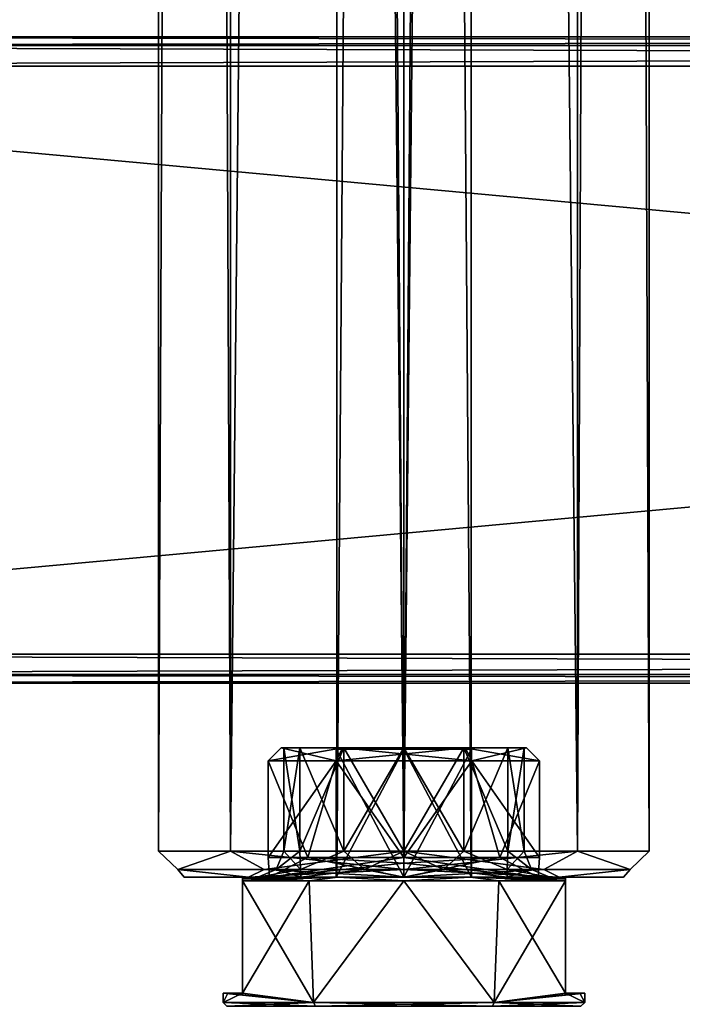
# Model space of a CAD drawing. Extents: x -65 to 446, y -88 to 1318.
# Tile 207 of 229: x 20 to 72, y -10 to 66. Entities that reach past the tile are written whole.
import ezdxf

# ---------------------------------------------------------------- set-up
doc = ezdxf.new("R2010")
doc.units = 0
doc.header["$LTSCALE"] = 65.185185
for name, color, linetype in [('1502', 7, 'CONTINUOUS'), ('1503', 7, 'CONTINUOUS'), ('1513', 7, 'CONTINUOUS'), ('1514', 7, 'CONTINUOUS'), ('1515', 7, 'CONTINUOUS'), ('1520', 7, 'CONTINUOUS'), ('1521', 7, 'CONTINUOUS'), ('1522', 7, 'CONTINUOUS'), ('1523', 7, 'CONTINUOUS'), ('1524', 7, 'CONTINUOUS'), ('1525', 7, 'CONTINUOUS'), ('1526', 7, 'CONTINUOUS'), ('1541', 7, 'CONTINUOUS'), ('1542', 7, 'CONTINUOUS'), ('1544', 7, 'CONTINUOUS'), ('1545', 7, 'CONTINUOUS'), ('1568', 7, 'CONTINUOUS'), ('1569', 7, 'CONTINUOUS'), ('1570', 7, 'CONTINUOUS'), ('1571', 7, 'CONTINUOUS'), ('1572', 7, 'CONTINUOUS'), ('1573', 7, 'CONTINUOUS'), ('1574', 7, 'CONTINUOUS'), ('1575', 7, 'CONTINUOUS'), ('163', 7, 'CONTINUOUS'), ('164', 7, 'CONTINUOUS'), ('165', 7, 'CONTINUOUS'), ('166', 7, 'CONTINUOUS'), ('167', 7, 'CONTINUOUS'), ('168', 7, 'CONTINUOUS'), ('169', 7, 'CONTINUOUS'), ('170', 7, 'CONTINUOUS'), ('245', 7, 'CONTINUOUS'), ('247', 7, 'CONTINUOUS'), ('248', 7, 'CONTINUOUS'), ('251', 7, 'CONTINUOUS'), ('252', 7, 'CONTINUOUS'), ('253', 7, 'CONTINUOUS'), ('254', 7, 'CONTINUOUS'), ('255', 7, 'CONTINUOUS'), ('256', 7, 'CONTINUOUS'), ('257', 7, 'CONTINUOUS')]:
    doc.layers.add(name, color=color, linetype=linetype)

msp = doc.modelspace()

# ---------------------------------------------------------------- linework, layer by layer
at = {"layer": '1502', "linetype": 'CONTINUOUS'}
for points in [[(39.5, 9), (44.75, 9, -9.093), (39.5, 1.5), (39.5, 9)], [(39.5, 1.5), (44.75, 9, -9.093), (42.575, 1.5, -7.425), (39.5, 1.5)], [(42.575, 1.5, -7.425), (44.75, 9, -9.093), (50, 1.5, -10.5), (42.575, 1.5, -7.425)], [(44.75, 9, -9.093), (55.25, 9, -9.093), (50, 1.5, -10.5), (44.75, 9, -9.093)], [(50, 1.5, -10.5), (55.25, 9, -9.093), (57.425, 1.5, -7.425), (50, 1.5, -10.5)], [(55.25, 9, -9.093), (60.5, 9), (57.425, 1.5, -7.425), (55.25, 9, -9.093)], [(60.5, 9), (60.5, 1.5), (57.425, 1.5, -7.425), (60.5, 9)]]:
    msp.add_3dface(points, dxfattribs=at)
at = {"layer": '1503', "linetype": 'CONTINUOUS'}
for points in [[(45.25, 10, -8.227), (40.5, 10), (44.674, 10, -3.075), (45.25, 10, -8.227)], [(40.5, 10), (45.25, 10, 8.227), (44.674, 10, 3.075), (40.5, 10)], [(44.674, 10, -3.075), (40.5, 10), (44.674, 10, 3.075), (44.674, 10, -3.075)], [(50, 10, -6.15), (45.25, 10, -8.227), (44.674, 10, -3.075), (50, 10, -6.15)], [(44.674, 10, 3.075), (45.25, 10, 8.227), (50, 10, 6.15), (44.674, 10, 3.075)], [(54.75, 10, -8.227), (45.25, 10, -8.227), (50, 10, -6.15), (54.75, 10, -8.227)], [(45.25, 10, 8.227), (54.75, 10, 8.227), (50, 10, 6.15), (45.25, 10, 8.227)], [(54.75, 10, -8.227), (50, 10, -6.15), (55.326, 10, -3.075), (54.75, 10, -8.227)], [(50, 10, 6.15), (54.75, 10, 8.227), (55.326, 10, 3.075), (50, 10, 6.15)], [(59.5, 10), (54.75, 10, -8.227), (55.326, 10, -3.075), (59.5, 10)], [(54.75, 10, 8.227), (59.5, 10), (55.326, 10, 3.075), (54.75, 10, 8.227)], [(55.326, 10, 3.075), (59.5, 10), (55.326, 10, -3.075), (55.326, 10, 3.075)]]:
    msp.add_3dface(points, dxfattribs=at)
at = {"layer": '1513', "linetype": 'CONTINUOUS'}
for points in [[(43, -9.7, -12.124), (37.5, -9, -6.305), (42.661, -0.3, -11.922), (43, -9.7, -12.124)], [(42.661, -0.3, -11.922), (37.5, -9, -6.305), (37.5, -0.3, -6.305), (42.661, -0.3, -11.922)], [(50, -0.3, -14), (43, -9.7, -12.124), (42.661, -0.3, -11.922), (50, -0.3, -14)], [(57, -9.7, -12.124), (43, -9.7, -12.124), (50, -0.3, -14), (57, -9.7, -12.124)], [(57.339, -0.3, -11.922), (57, -9.7, -12.124), (50, -0.3, -14), (57.339, -0.3, -11.922)], [(62.5, -9, -6.305), (57, -9.7, -12.124), (62.5, -0.3, -6.305), (62.5, -9, -6.305)], [(62.5, -0.3, -6.305), (57, -9.7, -12.124), (57.339, -0.3, -11.922), (62.5, -0.3, -6.305)], [(36.38, -9, -3.241), (37.5, -9, -6.305), (36, -9.7), (36.38, -9, -3.241)], [(36, -9.7), (37.5, -9, -6.305), (43, -9.7, -12.124), (36, -9.7)], [(36, -9), (36.38, -9, -3.241), (36, -9.7), (36, -9)], [(64, -9.7), (57, -9.7, -12.124), (64, -9), (64, -9.7)], [(64, -9), (57, -9.7, -12.124), (63.62, -9, -3.241), (64, -9)], [(63.62, -9, -3.241), (57, -9.7, -12.124), (62.5, -9, -6.305), (63.62, -9, -3.241)]]:
    msp.add_3dface(points, dxfattribs=at)
at = {"layer": '1514', "linetype": 'CONTINUOUS'}
for points in [[(39.608, 0, -6), (50, 0, -12), (37.5, 0, -5.607), (39.608, 0, -6)], [(37.5, 0, -5.607), (50, 0, -12), (44.88, 0, -12.707), (37.5, 0, -5.607)], [(39.608, 0, 6), (39.608, 0, -6), (37.5, 0, 5.607), (39.608, 0, 6)], [(37.5, 0, 5.607), (39.608, 0, -6), (37.5, 0, -5.607), (37.5, 0, 5.607)], [(44.88, 0, 12.707), (39.608, 0, 6), (37.5, 0, 5.607), (44.88, 0, 12.707)], [(50, 0, 12), (39.608, 0, 6), (44.88, 0, 12.707), (50, 0, 12)], [(55.12, 0, 12.707), (50, 0, 12), (44.88, 0, 12.707), (55.12, 0, 12.707)], [(44.88, 0, -12.707), (50, 0, -12), (55.12, 0, -12.707), (44.88, 0, -12.707)], [(60.392, 0, 6), (50, 0, 12), (62.5, 0, 5.607), (60.392, 0, 6)], [(62.5, 0, 5.607), (50, 0, 12), (55.12, 0, 12.707), (62.5, 0, 5.607)], [(50, 0, -12), (60.392, 0, -6), (55.12, 0, -12.707), (50, 0, -12)], [(55.12, 0, -12.707), (60.392, 0, -6), (62.5, 0, -5.607), (55.12, 0, -12.707)], [(60.392, 0, -6), (60.392, 0, 6), (62.5, 0, -5.607), (60.392, 0, -6)], [(60.392, 0, 6), (62.5, 0, 5.607), (62.5, 0, -5.607), (60.392, 0, 6)]]:
    msp.add_3dface(points, dxfattribs=at)
at = {"layer": '1515', "linetype": 'CONTINUOUS'}
for points in [[(39.5, 9), (39.5, 1.5), (42.575, 1.5, 7.425), (39.5, 9)], [(39.5, 9), (42.575, 1.5, 7.425), (44.75, 9, 9.093), (39.5, 9)], [(42.575, 1.5, 7.425), (50, 1.5, 10.5), (44.75, 9, 9.093), (42.575, 1.5, 7.425)], [(44.75, 9, 9.093), (50, 1.5, 10.5), (55.25, 9, 9.093), (44.75, 9, 9.093)], [(50, 1.5, 10.5), (57.425, 1.5, 7.425), (55.25, 9, 9.093), (50, 1.5, 10.5)], [(60.5, 1.5), (60.5, 9), (55.25, 9, 9.093), (60.5, 1.5)], [(57.425, 1.5, 7.425), (60.5, 1.5), (55.25, 9, 9.093), (57.425, 1.5, 7.425)]]:
    msp.add_3dface(points, dxfattribs=at)
at = {"layer": '1520', "linetype": 'CONTINUOUS'}
for points in [[(37.5, -9, 6.305), (43, -9.7, 12.124), (37.5, -0.3, 6.305), (37.5, -9, 6.305)], [(37.5, -0.3, 6.305), (43, -9.7, 12.124), (42.661, -0.3, 11.922), (37.5, -0.3, 6.305)], [(42.661, -0.3, 11.922), (43, -9.7, 12.124), (50, -0.3, 14), (42.661, -0.3, 11.922)], [(43, -9.7, 12.124), (57, -9.7, 12.124), (50, -0.3, 14), (43, -9.7, 12.124)], [(50, -0.3, 14), (57, -9.7, 12.124), (57.339, -0.3, 11.922), (50, -0.3, 14)], [(57, -9.7, 12.124), (62.5, -9, 6.305), (57.339, -0.3, 11.922), (57, -9.7, 12.124)], [(57.339, -0.3, 11.922), (62.5, -9, 6.305), (62.5, -0.3, 6.305), (57.339, -0.3, 11.922)], [(36, -9), (36, -9.7), (43, -9.7, 12.124), (36, -9)], [(36, -9), (43, -9.7, 12.124), (36.38, -9, 3.241), (36, -9)], [(36.38, -9, 3.241), (43, -9.7, 12.124), (37.5, -9, 6.305), (36.38, -9, 3.241)], [(64, -9.7), (62.5, -9, 6.305), (57, -9.7, 12.124), (64, -9.7)], [(62.5, -9, 6.305), (64, -9.7), (63.62, -9, 3.241), (62.5, -9, 6.305)], [(64, -9.7), (64, -9), (63.62, -9, 3.241), (64, -9.7)]]:
    msp.add_3dface(points, dxfattribs=at)
at = {"layer": '1521', "linetype": 'CONTINUOUS'}
for points in [[(44.75, 9, -9.093), (39.5, 9), (45.25, 10, -8.227), (44.75, 9, -9.093)], [(39.5, 9), (40.5, 10), (45.25, 10, -8.227), (39.5, 9)], [(55.25, 9, -9.093), (44.75, 9, -9.093), (54.75, 10, -8.227), (55.25, 9, -9.093)], [(44.75, 9, -9.093), (45.25, 10, -8.227), (54.75, 10, -8.227), (44.75, 9, -9.093)], [(55.25, 9, -9.093), (54.75, 10, -8.227), (59.5, 10), (55.25, 9, -9.093)], [(60.5, 9), (55.25, 9, -9.093), (59.5, 10), (60.5, 9)]]:
    msp.add_3dface(points, dxfattribs=at)
at = {"layer": '1522', "linetype": 'CONTINUOUS'}
for points in [[(40.5, 10), (39.5, 9), (44.75, 9, 9.093), (40.5, 10)], [(45.25, 10, 8.227), (40.5, 10), (44.75, 9, 9.093), (45.25, 10, 8.227)], [(45.25, 10, 8.227), (44.75, 9, 9.093), (55.25, 9, 9.093), (45.25, 10, 8.227)], [(54.75, 10, 8.227), (45.25, 10, 8.227), (55.25, 9, 9.093), (54.75, 10, 8.227)], [(60.5, 9), (59.5, 10), (54.75, 10, 8.227), (60.5, 9)], [(60.5, 9), (54.75, 10, 8.227), (55.25, 9, 9.093), (60.5, 9)]]:
    msp.add_3dface(points, dxfattribs=at)
at = {"layer": '1523', "linetype": 'CONTINUOUS'}
for points in [[(42.661, -0.3, -11.922), (37.5, -0.3, -6.305), (44.88, 0, -12.707), (42.661, -0.3, -11.922)], [(44.88, 0, -12.707), (37.5, -0.3, -6.305), (37.5, -0.145, -5.954), (44.88, 0, -12.707)], [(37.5, 0, -5.607), (44.88, 0, -12.707), (37.5, -0.145, -5.954), (37.5, 0, -5.607)], [(50, -0.3, -14), (42.661, -0.3, -11.922), (44.88, 0, -12.707), (50, -0.3, -14)], [(50, -0.3, -14), (44.88, 0, -12.707), (55.12, 0, -12.707), (50, -0.3, -14)], [(57.339, -0.3, -11.922), (50, -0.3, -14), (55.12, 0, -12.707), (57.339, -0.3, -11.922)], [(57.339, -0.3, -11.922), (55.12, 0, -12.707), (62.5, 0, -5.607), (57.339, -0.3, -11.922)], [(57.339, -0.3, -11.922), (62.5, 0, -5.607), (62.5, -0.145, -5.954), (57.339, -0.3, -11.922)], [(62.5, -0.3, -6.305), (57.339, -0.3, -11.922), (62.5, -0.145, -5.954), (62.5, -0.3, -6.305)]]:
    msp.add_3dface(points, dxfattribs=at)
at = {"layer": '1524', "linetype": 'CONTINUOUS'}
for points in [[(44.88, 0, 12.707), (37.5, 0, 5.607), (42.661, -0.3, 11.922), (44.88, 0, 12.707)], [(42.661, -0.3, 11.922), (37.5, 0, 5.607), (37.5, -0.145, 5.954), (42.661, -0.3, 11.922)], [(44.88, 0, 12.707), (42.661, -0.3, 11.922), (50, -0.3, 14), (44.88, 0, 12.707)], [(55.12, 0, 12.707), (44.88, 0, 12.707), (50, -0.3, 14), (55.12, 0, 12.707)], [(55.12, 0, 12.707), (50, -0.3, 14), (57.339, -0.3, 11.922), (55.12, 0, 12.707)], [(62.5, 0, 5.607), (55.12, 0, 12.707), (62.5, -0.145, 5.954), (62.5, 0, 5.607)], [(55.12, 0, 12.707), (57.339, -0.3, 11.922), (62.5, -0.3, 6.305), (55.12, 0, 12.707)], [(55.12, 0, 12.707), (62.5, -0.3, 6.305), (62.5, -0.145, 5.954), (55.12, 0, 12.707)], [(37.5, -0.3, 6.305), (42.661, -0.3, 11.922), (37.5, -0.145, 5.954), (37.5, -0.3, 6.305)]]:
    msp.add_3dface(points, dxfattribs=at)
at = {"layer": '1525', "linetype": 'CONTINUOUS'}
for points in [[(36, -9.7), (43, -9.7, -12.124), (36.3, -10), (36, -9.7)], [(36.3, -10), (43, -9.7, -12.124), (43.15, -10, -11.865), (36.3, -10)], [(43, -9.7, -12.124), (57, -9.7, -12.124), (43.15, -10, -11.865), (43, -9.7, -12.124)], [(57, -9.7, -12.124), (56.85, -10, -11.865), (43.15, -10, -11.865), (57, -9.7, -12.124)], [(57, -9.7, -12.124), (64, -9.7), (56.85, -10, -11.865), (57, -9.7, -12.124)], [(64, -9.7), (63.7, -10), (56.85, -10, -11.865), (64, -9.7)]]:
    msp.add_3dface(points, dxfattribs=at)
at = {"layer": '1526', "linetype": 'CONTINUOUS'}
for points in [[(43, -9.7, 12.124), (36, -9.7), (43.15, -10, 11.865), (43, -9.7, 12.124)], [(36, -9.7), (36.3, -10), (43.15, -10, 11.865), (36, -9.7)], [(57, -9.7, 12.124), (43, -9.7, 12.124), (56.85, -10, 11.865), (57, -9.7, 12.124)], [(43, -9.7, 12.124), (43.15, -10, 11.865), (56.85, -10, 11.865), (43, -9.7, 12.124)], [(57, -9.7, 12.124), (56.85, -10, 11.865), (63.7, -10), (57, -9.7, 12.124)], [(64, -9.7), (57, -9.7, 12.124), (63.7, -10), (64, -9.7)]]:
    msp.add_3dface(points, dxfattribs=at)
at = {"layer": '1541', "linetype": 'CONTINUOUS'}
for points in [[(50, 1.5, -10.5), (57.425, 1.5, -7.425), (50, 1.061, -11.561), (50, 1.5, -10.5)], [(57.425, 1.5, -7.425), (60.392, 0, -6), (50, 0, -12), (57.425, 1.5, -7.425)], [(57.425, 1.5, -7.425), (50, 0, -12), (50, 1.061, -11.561), (57.425, 1.5, -7.425)], [(50, 1.061, 11.561), (60.392, 0, 6), (50, 1.5, 10.5), (50, 1.061, 11.561)], [(50, 1.5, 10.5), (60.392, 0, 6), (57.425, 1.5, 7.425), (50, 1.5, 10.5)], [(50, 0, 12), (60.392, 0, 6), (50, 1.061, 11.561), (50, 0, 12)], [(57.425, 1.5, -7.425), (60.5, 1.5), (60.392, 0, -6), (57.425, 1.5, -7.425)], [(60.392, 0, 6), (60.5, 1.5), (57.425, 1.5, 7.425), (60.392, 0, 6)], [(60.5, 1.5), (60.392, 0, 6), (60.392, 0, -6), (60.5, 1.5)]]:
    msp.add_3dface(points, dxfattribs=at)
at = {"layer": '1542', "linetype": 'CONTINUOUS'}
for points in [[(39.5, 1.5), (42.575, 1.5, -7.425), (39.608, 0, -6), (39.5, 1.5)], [(39.5, 1.5), (39.608, 0, -6), (39.608, 0, 6), (39.5, 1.5)], [(39.5, 1.5), (39.608, 0, 6), (42.575, 1.5, 7.425), (39.5, 1.5)], [(42.575, 1.5, -7.425), (50, 1.5, -10.5), (39.608, 0, -6), (42.575, 1.5, -7.425)], [(39.608, 0, -6), (50, 1.5, -10.5), (50, 1.061, -11.561), (39.608, 0, -6)], [(39.608, 0, 6), (50, 0, 12), (42.575, 1.5, 7.425), (39.608, 0, 6)], [(50, 0, -12), (39.608, 0, -6), (50, 1.061, -11.561), (50, 0, -12)], [(50, 0, 12), (50, 1.061, 11.561), (42.575, 1.5, 7.425), (50, 0, 12)], [(50, 1.061, 11.561), (50, 1.5, 10.5), (42.575, 1.5, 7.425), (50, 1.061, 11.561)]]:
    msp.add_3dface(points, dxfattribs=at)
at = {"layer": '1544', "linetype": 'CONTINUOUS'}
for points in [[(50, 0, 6), (55.196, 0, 3), (50, 685, 6), (50, 0, 6)], [(50, 685, 6), (55.196, 0, 3), (55.196, 685, 3), (50, 685, 6)], [(55.196, 0, -3), (50, 0, -6), (55.196, 685, -3), (55.196, 0, -3)], [(50, 0, -6), (50, 685, -6), (55.196, 685, -3), (50, 0, -6)], [(55.196, 0, 3), (55.196, 0, -3), (55.196, 685, 3), (55.196, 0, 3)], [(55.196, 0, -3), (55.196, 685, -3), (55.196, 685, 3), (55.196, 0, -3)]]:
    msp.add_3dface(points, dxfattribs=at)
at = {"layer": '1545', "linetype": 'CONTINUOUS'}
for points in [[(44.804, 0, 3), (50, 0, 6), (44.804, 685, 3), (44.804, 0, 3)], [(50, 0, 6), (50, 685, 6), (44.804, 685, 3), (50, 0, 6)], [(50, 0, -6), (44.804, 0, -3), (50, 685, -6), (50, 0, -6)], [(44.804, 0, -3), (44.804, 0, 3), (44.804, 685, -3), (44.804, 0, -3)], [(44.804, 0, -3), (44.804, 685, -3), (50, 685, -6), (44.804, 0, -3)], [(44.804, 0, 3), (44.804, 685, 3), (44.804, 685, -3), (44.804, 0, 3)]]:
    msp.add_3dface(points, dxfattribs=at)
at = {"layer": '1568', "linetype": 'CONTINUOUS'}
for points in [[(36.38, -9, -3.241), (36, -9), (36.38, -9, 3.241), (36.38, -9, -3.241)], [(37.5, -9, -6.305), (36.38, -9, -3.241), (37.5, -9, 6.305), (37.5, -9, -6.305)], [(36.38, -9, -3.241), (36.38, -9, 3.241), (37.5, -9, 6.305), (36.38, -9, -3.241)], [(63.62, -9, -3.241), (62.5, -9, -6.305), (63.62, -9, 3.241), (63.62, -9, -3.241)], [(62.5, -9, -6.305), (62.5, -9, 6.305), (63.62, -9, 3.241), (62.5, -9, -6.305)], [(64, -9), (63.62, -9, -3.241), (63.62, -9, 3.241), (64, -9)]]:
    msp.add_3dface(points, dxfattribs=at)
at = {"layer": '1569', "linetype": 'CONTINUOUS'}
for points in [[(62.5, 0, 5.607), (62.5, -9, -6.305), (62.5, 0, -5.607), (62.5, 0, 5.607)], [(62.5, -9, -6.305), (62.5, 0, 5.607), (62.5, -0.145, 5.954), (62.5, -9, -6.305)], [(62.5, 0, -5.607), (62.5, -9, -6.305), (62.5, -0.145, -5.954), (62.5, 0, -5.607)], [(62.5, -9, -6.305), (62.5, -0.3, -6.305), (62.5, -0.145, -5.954), (62.5, -9, -6.305)], [(62.5, -0.3, 6.305), (62.5, -9, -6.305), (62.5, -0.145, 5.954), (62.5, -0.3, 6.305)], [(62.5, -9, 6.305), (62.5, -9, -6.305), (62.5, -0.3, 6.305), (62.5, -9, 6.305)]]:
    msp.add_3dface(points, dxfattribs=at)
at = {"layer": '1570', "linetype": 'CONTINUOUS'}
for points in [[(37.5, 0, 5.607), (37.5, 0, -5.607), (37.5, -9, 6.305), (37.5, 0, 5.607)], [(37.5, 0, 5.607), (37.5, -9, 6.305), (37.5, -0.145, 5.954), (37.5, 0, 5.607)], [(37.5, -9, 6.305), (37.5, 0, -5.607), (37.5, -0.145, -5.954), (37.5, -9, 6.305)], [(37.5, -0.3, -6.305), (37.5, -9, 6.305), (37.5, -0.145, -5.954), (37.5, -0.3, -6.305)], [(37.5, -9, 6.305), (37.5, -0.3, 6.305), (37.5, -0.145, 5.954), (37.5, -9, 6.305)], [(37.5, -0.3, -6.305), (37.5, -9, -6.305), (37.5, -9, 6.305), (37.5, -0.3, -6.305)]]:
    msp.add_3dface(points, dxfattribs=at)
at = {"layer": '1571', "linetype": 'CONTINUOUS'}
for points in [[(44.761, 0, 3.025), (50, 0, 6.05), (44.804, 0, 3), (44.761, 0, 3.025)], [(44.761, 0, -3.025), (44.761, 0, 3.025), (44.804, 0, 3), (44.761, 0, -3.025)], [(50, 0, -6.05), (44.761, 0, -3.025), (50, 0, -6), (50, 0, -6.05)], [(50, 0, -6), (44.761, 0, -3.025), (44.804, 0, -3), (50, 0, -6)], [(44.804, 0, -3), (44.761, 0, -3.025), (44.804, 0, 3), (44.804, 0, -3)], [(50, 0, 6.05), (50, 0, 6), (44.804, 0, 3), (50, 0, 6.05)], [(50, 0, 6.05), (55.239, 0, 3.025), (50, 0, 6), (50, 0, 6.05)], [(55.239, 0, -3.025), (50, 0, -6.05), (55.196, 0, -3), (55.239, 0, -3.025)], [(55.196, 0, -3), (50, 0, -6.05), (50, 0, -6), (55.196, 0, -3)], [(50, 0, 6), (55.239, 0, 3.025), (55.196, 0, 3), (50, 0, 6)], [(55.239, 0, 3.025), (55.239, 0, -3.025), (55.196, 0, -3), (55.239, 0, 3.025)], [(55.196, 0, 3), (55.239, 0, 3.025), (55.196, 0, -3), (55.196, 0, 3)]]:
    msp.add_3dface(points, dxfattribs=at)
at = {"layer": '1572', "linetype": 'CONTINUOUS'}
for points in [[(50, 0, 6.05), (44.761, 0, 3.025), (50, 9.9, 6.05), (50, 0, 6.05)], [(44.761, 0, 3.025), (44.761, 0, -3.025), (44.761, 9.9, 3.025), (44.761, 0, 3.025)], [(50, 9.9, 6.05), (44.761, 0, 3.025), (44.761, 9.9, 3.025), (50, 9.9, 6.05)], [(44.761, 0, -3.025), (50, 0, -6.05), (44.761, 9.9, -3.025), (44.761, 0, -3.025)], [(44.761, 9.9, 3.025), (44.761, 0, -3.025), (44.761, 9.9, -3.025), (44.761, 9.9, 3.025)], [(44.761, 9.9, -3.025), (50, 0, -6.05), (50, 9.9, -6.05), (44.761, 9.9, -3.025)]]:
    msp.add_3dface(points, dxfattribs=at)
at = {"layer": '1573', "linetype": 'CONTINUOUS'}
for points in [[(55.239, 0, 3.025), (50, 0, 6.05), (55.239, 9.9, 3.025), (55.239, 0, 3.025)], [(50, 0, 6.05), (50, 9.9, 6.05), (55.239, 9.9, 3.025), (50, 0, 6.05)], [(50, 0, -6.05), (55.239, 0, -3.025), (50, 9.9, -6.05), (50, 0, -6.05)], [(50, 9.9, -6.05), (55.239, 0, -3.025), (55.239, 9.9, -3.025), (50, 9.9, -6.05)], [(55.239, 0, -3.025), (55.239, 0, 3.025), (55.239, 9.9, -3.025), (55.239, 0, -3.025)], [(55.239, 0, 3.025), (55.239, 9.9, 3.025), (55.239, 9.9, -3.025), (55.239, 0, 3.025)]]:
    msp.add_3dface(points, dxfattribs=at)
at = {"layer": '1574', "linetype": 'CONTINUOUS'}
for points in [[(50, 10, -6.15), (44.674, 10, -3.075), (50, 9.9, -6.05), (50, 10, -6.15)], [(44.674, 10, -3.075), (44.674, 10, 3.075), (44.761, 9.9, -3.025), (44.674, 10, -3.075)], [(44.674, 10, -3.075), (44.761, 9.9, -3.025), (50, 9.9, -6.05), (44.674, 10, -3.075)], [(44.674, 10, 3.075), (50, 10, 6.15), (44.761, 9.9, 3.025), (44.674, 10, 3.075)], [(44.674, 10, 3.075), (44.761, 9.9, 3.025), (44.761, 9.9, -3.025), (44.674, 10, 3.075)], [(50, 10, 6.15), (50, 9.9, 6.05), (44.761, 9.9, 3.025), (50, 10, 6.15)]]:
    msp.add_3dface(points, dxfattribs=at)
at = {"layer": '1575', "linetype": 'CONTINUOUS'}
for points in [[(55.326, 10, -3.075), (50, 10, -6.15), (55.239, 9.9, -3.025), (55.326, 10, -3.075)], [(50, 10, -6.15), (50, 9.9, -6.05), (55.239, 9.9, -3.025), (50, 10, -6.15)], [(50, 10, 6.15), (55.326, 10, 3.075), (50, 9.9, 6.05), (50, 10, 6.15)], [(50, 9.9, 6.05), (55.326, 10, 3.075), (55.239, 9.9, 3.025), (50, 9.9, 6.05)], [(55.326, 10, 3.075), (55.326, 10, -3.075), (55.239, 9.9, 3.025), (55.326, 10, 3.075)], [(55.239, 9.9, 3.025), (55.326, 10, -3.075), (55.239, 9.9, -3.025), (55.239, 9.9, 3.025)]]:
    msp.add_3dface(points, dxfattribs=at)
at = {"layer": '163', "color": 7, "linetype": 'CONTINUOUS'}
for points in [[(444, 62.75, 29), (-52, 62.75, 29), (444, 17.25, 29), (444, 62.75, 29)], [(-52, 62.75, 29), (-52, 17.25, 29), (444, 17.25, 29), (-52, 62.75, 29)]]:
    msp.add_3dface(points, dxfattribs=at)
at = {"layer": '164', "color": 7, "linetype": 'CONTINUOUS'}
for points in [[(444, 15, 26.75), (-52, 15, 26.75), (444, 15, 21.25), (444, 15, 26.75)], [(-52, 15, 26.75), (-52, 15, 21.25), (444, 15, 21.25), (-52, 15, 26.75)]]:
    msp.add_3dface(points, dxfattribs=at)
at = {"layer": '165', "color": 7, "linetype": 'CONTINUOUS'}
for points in [[(444, 17.25, 19), (-52, 17.25, 19), (444, 62.75, 19), (444, 17.25, 19)], [(-52, 17.25, 19), (-52, 62.75, 19), (444, 62.75, 19), (-52, 17.25, 19)]]:
    msp.add_3dface(points, dxfattribs=at)
at = {"layer": '166', "color": 7, "linetype": 'CONTINUOUS'}
for points in [[(-52, 65, 26.75), (444, 65, 26.75), (-52, 65, 21.25), (-52, 65, 26.75)], [(-52, 65, 21.25), (444, 65, 26.75), (444, 65, 21.25), (-52, 65, 21.25)]]:
    msp.add_3dface(points, dxfattribs=at)
at = {"layer": '167', "color": 7, "linetype": 'CONTINUOUS'}
for points in [[(-52, 65, 26.75), (-52, 64.341, 28.341), (444, 65, 26.75), (-52, 65, 26.75)], [(444, 65, 26.75), (-52, 64.341, 28.341), (444, 64.341, 28.341), (444, 65, 26.75)], [(-52, 64.341, 28.341), (-52, 62.75, 29), (444, 64.341, 28.341), (-52, 64.341, 28.341)], [(444, 64.341, 28.341), (-52, 62.75, 29), (444, 62.75, 29), (444, 64.341, 28.341)]]:
    msp.add_3dface(points, dxfattribs=at)
at = {"layer": '168', "color": 7, "linetype": 'CONTINUOUS'}
for points in [[(444, 17.25, 29), (-52, 17.25, 29), (-52, 15.659, 28.341), (444, 17.25, 29)], [(444, 17.25, 29), (-52, 15.659, 28.341), (444, 15.659, 28.341), (444, 17.25, 29)], [(-52, 15.659, 28.341), (-52, 15, 26.75), (444, 15.659, 28.341), (-52, 15.659, 28.341)], [(444, 15.659, 28.341), (-52, 15, 26.75), (444, 15, 26.75), (444, 15.659, 28.341)]]:
    msp.add_3dface(points, dxfattribs=at)
at = {"layer": '169', "color": 7, "linetype": 'CONTINUOUS'}
for points in [[(-52, 15.659, 19.659), (-52, 17.25, 19), (444, 15.659, 19.659), (-52, 15.659, 19.659)], [(444, 15.659, 19.659), (-52, 17.25, 19), (444, 17.25, 19), (444, 15.659, 19.659)], [(444, 15, 21.25), (-52, 15, 21.25), (-52, 15.659, 19.659), (444, 15, 21.25)], [(444, 15, 21.25), (-52, 15.659, 19.659), (444, 15.659, 19.659), (444, 15, 21.25)]]:
    msp.add_3dface(points, dxfattribs=at)
at = {"layer": '170', "color": 7, "linetype": 'CONTINUOUS'}
for points in [[(-52, 64.341, 19.659), (-52, 65, 21.25), (444, 64.341, 19.659), (-52, 64.341, 19.659)], [(444, 64.341, 19.659), (-52, 65, 21.25), (444, 65, 21.25), (444, 64.341, 19.659)], [(444, 62.75, 19), (-52, 62.75, 19), (-52, 64.341, 19.659), (444, 62.75, 19)], [(444, 62.75, 19), (-52, 64.341, 19.659), (444, 64.341, 19.659), (444, 62.75, 19)]]:
    msp.add_3dface(points, dxfattribs=at)
at = {"layer": '245', "color": 7, "linetype": 'CONTINUOUS'}
for points in [[(33, 0, 0), (37.979, 0, -12.021), (37.979, 0, 12.021), (33, 0, 0)], [(37.979, 0, -12.021), (50, 0, -17), (42.01, 0, -7.99), (37.979, 0, -12.021)], [(37.979, 0, 12.021), (37.979, 0, -12.021), (38.7, 0), (37.979, 0, 12.021)], [(38.7, 0), (37.979, 0, -12.021), (42.01, 0, -7.99), (38.7, 0)], [(50, 0, 17), (37.979, 0, 12.021), (50, 0, 11.3), (50, 0, 17)], [(50, 0, 11.3), (37.979, 0, 12.021), (42.01, 0, 7.99), (50, 0, 11.3)], [(42.01, 0, 7.99), (37.979, 0, 12.021), (38.7, 0), (42.01, 0, 7.99)], [(42.01, 0, -7.99), (50, 0, -17), (50, 0, -11.3), (42.01, 0, -7.99)], [(50, 0, -17), (62.021, 0, -12.021), (50, 0, -11.3), (50, 0, -17)], [(62.021, 0, 12.021), (50, 0, 17), (57.99, 0, 7.99), (62.021, 0, 12.021)], [(57.99, 0, 7.99), (50, 0, 17), (50, 0, 11.3), (57.99, 0, 7.99)], [(50, 0, -11.3), (62.021, 0, -12.021), (57.99, 0, -7.99), (50, 0, -11.3)], [(61.3, 0), (62.021, 0, 12.021), (57.99, 0, 7.99), (61.3, 0)], [(62.021, 0, -12.021), (61.3, 0), (57.99, 0, -7.99), (62.021, 0, -12.021)], [(62.021, 0, -12.021), (62.021, 0, 12.021), (61.3, 0), (62.021, 0, -12.021)], [(67, 0, 0), (62.021, 0, 12.021), (62.021, 0, -12.021), (67, 0, 0)]]:
    msp.add_3dface(points, dxfattribs=at)
at = {"layer": '247', "color": 7, "linetype": 'CONTINUOUS'}
for points in [[(63.435, 1310, 13.435), (50, 1310, 19), (63.435, 2, 13.435), (63.435, 1310, 13.435)], [(63.435, 2, 13.435), (50, 1310, 19), (50, 2, 19), (63.435, 2, 13.435)], [(50, 1310, -19), (63.435, 1310, -13.435), (50, 2, -19), (50, 1310, -19)], [(50, 2, -19), (63.435, 1310, -13.435), (63.435, 2, -13.435), (50, 2, -19)], [(69, 1310), (63.435, 1310, 13.435), (69, 2), (69, 1310)], [(69, 2), (63.435, 1310, 13.435), (63.435, 2, 13.435), (69, 2)], [(63.435, 1310, -13.435), (69, 1310), (63.435, 2, -13.435), (63.435, 1310, -13.435)], [(63.435, 2, -13.435), (69, 1310), (69, 2), (63.435, 2, -13.435)]]:
    msp.add_3dface(points, dxfattribs=at)
at = {"layer": '248', "color": 7, "linetype": 'CONTINUOUS'}
for points in [[(31, 1310), (36.565, 1310, -13.435), (31, 2), (31, 1310)], [(31, 2), (36.565, 1310, -13.435), (36.565, 2, -13.435), (31, 2)], [(36.565, 1310, 13.435), (31, 1310), (36.565, 2, 13.435), (36.565, 1310, 13.435)], [(36.565, 2, 13.435), (31, 1310), (31, 2), (36.565, 2, 13.435)], [(50, 2, 19), (50, 1310, 19), (36.565, 1310, 13.435), (50, 2, 19)], [(50, 1310, -19), (50, 2, -19), (36.565, 2, -13.435), (50, 1310, -19)], [(36.565, 1310, -13.435), (50, 1310, -19), (36.565, 2, -13.435), (36.565, 1310, -13.435)], [(50, 2, 19), (36.565, 1310, 13.435), (36.565, 2, 13.435), (50, 2, 19)]]:
    msp.add_3dface(points, dxfattribs=at)
at = {"layer": '251', "color": 7, "linetype": 'CONTINUOUS'}
for points in [[(36.565, 2, 13.435), (31, 2), (32.487, 0.586, 5.69), (36.565, 2, 13.435)], [(31, 2), (36.565, 2, -13.435), (32.487, 0.586, -5.69), (31, 2)], [(31, 2), (32.487, 0.586, -5.69), (32.487, 0.586, 5.69), (31, 2)], [(36.565, 2, 13.435), (32.487, 0.586, 5.69), (39.176, 0.586, 14.897), (36.565, 2, 13.435)], [(36.565, 2, -13.435), (39.176, 0.586, -14.897), (32.487, 0.586, -5.69), (36.565, 2, -13.435)], [(36.565, 2, -13.435), (50, 2, -19), (39.176, 0.586, -14.897), (36.565, 2, -13.435)], [(50, 2, 19), (36.565, 2, 13.435), (50, 0.586, 18.414), (50, 2, 19)], [(50, 0.586, 18.414), (36.565, 2, 13.435), (39.176, 0.586, 14.897), (50, 0.586, 18.414)], [(50, 2, -19), (50, 0.586, -18.414), (39.176, 0.586, -14.897), (50, 2, -19)], [(37.979, 0, -12.021), (33, 0, 0), (32.487, 0.586, -5.69), (37.979, 0, -12.021)], [(39.176, 0.586, -14.897), (37.979, 0, -12.021), (32.487, 0.586, -5.69), (39.176, 0.586, -14.897)], [(33, 0, 0), (37.979, 0, 12.021), (32.487, 0.586, 5.69), (33, 0, 0)], [(32.487, 0.586, -5.69), (33, 0, 0), (32.487, 0.586, 5.69), (32.487, 0.586, -5.69)], [(32.487, 0.586, 5.69), (37.979, 0, 12.021), (39.176, 0.586, 14.897), (32.487, 0.586, 5.69)], [(50, 0, -17), (37.979, 0, -12.021), (50, 0.586, -18.414), (50, 0, -17)], [(50, 0.586, -18.414), (37.979, 0, -12.021), (39.176, 0.586, -14.897), (50, 0.586, -18.414)], [(37.979, 0, 12.021), (50, 0, 17), (39.176, 0.586, 14.897), (37.979, 0, 12.021)], [(50, 0, 17), (50, 0.586, 18.414), (39.176, 0.586, 14.897), (50, 0, 17)]]:
    msp.add_3dface(points, dxfattribs=at)
at = {"layer": '252', "color": 7, "linetype": 'CONTINUOUS'}
for points in [[(50, 2, -19), (63.435, 2, -13.435), (50, 0.586, -18.414), (50, 2, -19)], [(63.435, 2, -13.435), (60.824, 0.586, -14.897), (50, 0.586, -18.414), (63.435, 2, -13.435)], [(63.435, 2, 13.435), (50, 2, 19), (60.824, 0.586, 14.897), (63.435, 2, 13.435)], [(50, 2, 19), (50, 0.586, 18.414), (60.824, 0.586, 14.897), (50, 2, 19)], [(63.435, 2, -13.435), (67.513, 0.586, -5.69), (60.824, 0.586, -14.897), (63.435, 2, -13.435)], [(63.435, 2, 13.435), (60.824, 0.586, 14.897), (67.513, 0.586, 5.69), (63.435, 2, 13.435)], [(63.435, 2, -13.435), (69, 2), (67.513, 0.586, -5.69), (63.435, 2, -13.435)], [(69, 2), (63.435, 2, 13.435), (67.513, 0.586, 5.69), (69, 2)], [(69, 2), (67.513, 0.586, 5.69), (67.513, 0.586, -5.69), (69, 2)], [(62.021, 0, -12.021), (50, 0, -17), (60.824, 0.586, -14.897), (62.021, 0, -12.021)], [(60.824, 0.586, -14.897), (50, 0, -17), (50, 0.586, -18.414), (60.824, 0.586, -14.897)], [(50, 0, 17), (62.021, 0, 12.021), (50, 0.586, 18.414), (50, 0, 17)], [(50, 0.586, 18.414), (62.021, 0, 12.021), (60.824, 0.586, 14.897), (50, 0.586, 18.414)], [(60.824, 0.586, 14.897), (62.021, 0, 12.021), (67.513, 0.586, 5.69), (60.824, 0.586, 14.897)], [(67.513, 0.586, -5.69), (62.021, 0, -12.021), (60.824, 0.586, -14.897), (67.513, 0.586, -5.69)], [(62.021, 0, 12.021), (67, 0, 0), (67.513, 0.586, 5.69), (62.021, 0, 12.021)], [(67, 0, 0), (62.021, 0, -12.021), (67.513, 0.586, -5.69), (67, 0, 0)], [(67.513, 0.586, 5.69), (67, 0, 0), (67.513, 0.586, -5.69), (67.513, 0.586, 5.69)]]:
    msp.add_3dface(points, dxfattribs=at)
at = {"layer": '253', "color": 7, "linetype": 'CONTINUOUS'}
for points in [[(40.7, 10), (41.946, 10, -4.65), (41.946, 10, 4.65), (40.7, 10)], [(41.946, 10, -4.65), (45.35, 10, -8.054), (41.946, 10, 4.65), (41.946, 10, -4.65)], [(41.946, 10, 4.65), (45.35, 10, -8.054), (45.35, 10, 8.054), (41.946, 10, 4.65)], [(45.35, 10, -8.054), (50, 10, -9.3), (45.35, 10, 8.054), (45.35, 10, -8.054)], [(45.35, 10, 8.054), (50, 10, -9.3), (50, 10, 9.3), (45.35, 10, 8.054)], [(50, 10, -9.3), (54.65, 10, -8.054), (50, 10, 9.3), (50, 10, -9.3)], [(50, 10, 9.3), (54.65, 10, -8.054), (54.65, 10, 8.054), (50, 10, 9.3)], [(54.65, 10, -8.054), (58.054, 10, -4.65), (54.65, 10, 8.054), (54.65, 10, -8.054)], [(54.65, 10, 8.054), (58.054, 10, -4.65), (58.054, 10, 4.65), (54.65, 10, 8.054)], [(58.054, 10, -4.65), (59.3, 10), (58.054, 10, 4.65), (58.054, 10, -4.65)]]:
    msp.add_3dface(points, dxfattribs=at)
at = {"layer": '254', "color": 7, "linetype": 'CONTINUOUS'}
for points in [[(40.7, 10), (41.946, 10, 4.65), (40.7, 2), (40.7, 10)], [(40.7, 2), (41.946, 10, 4.65), (41.946, 2, 4.65), (40.7, 2)], [(41.946, 10, 4.65), (45.35, 10, 8.054), (41.946, 2, 4.65), (41.946, 10, 4.65)], [(41.946, 2, 4.65), (45.35, 10, 8.054), (45.35, 2, 8.054), (41.946, 2, 4.65)], [(45.35, 10, 8.054), (50, 10, 9.3), (45.35, 2, 8.054), (45.35, 10, 8.054)], [(45.35, 2, 8.054), (50, 10, 9.3), (50, 2, 9.3), (45.35, 2, 8.054)], [(50, 10, 9.3), (54.65, 10, 8.054), (50, 2, 9.3), (50, 10, 9.3)], [(50, 2, 9.3), (54.65, 10, 8.054), (54.65, 2, 8.054), (50, 2, 9.3)], [(54.65, 10, 8.054), (58.054, 10, 4.65), (54.65, 2, 8.054), (54.65, 10, 8.054)], [(54.65, 2, 8.054), (58.054, 10, 4.65), (58.054, 2, 4.65), (54.65, 2, 8.054)], [(58.054, 10, 4.65), (59.3, 10), (58.054, 2, 4.65), (58.054, 10, 4.65)], [(58.054, 2, 4.65), (59.3, 10), (59.3, 2), (58.054, 2, 4.65)]]:
    msp.add_3dface(points, dxfattribs=at)
at = {"layer": '255', "color": 7, "linetype": 'CONTINUOUS'}
for points in [[(41.946, 10, -4.65), (40.7, 10), (41.946, 2, -4.65), (41.946, 10, -4.65)], [(40.7, 10), (40.7, 2), (41.946, 2, -4.65), (40.7, 10)], [(45.35, 10, -8.054), (41.946, 10, -4.65), (45.35, 2, -8.054), (45.35, 10, -8.054)], [(45.35, 2, -8.054), (41.946, 10, -4.65), (41.946, 2, -4.65), (45.35, 2, -8.054)], [(50, 10, -9.3), (45.35, 10, -8.054), (50, 2, -9.3), (50, 10, -9.3)], [(50, 2, -9.3), (45.35, 10, -8.054), (45.35, 2, -8.054), (50, 2, -9.3)], [(54.65, 10, -8.054), (50, 10, -9.3), (54.65, 2, -8.054), (54.65, 10, -8.054)], [(54.65, 2, -8.054), (50, 10, -9.3), (50, 2, -9.3), (54.65, 2, -8.054)], [(58.054, 10, -4.65), (54.65, 10, -8.054), (58.054, 2, -4.65), (58.054, 10, -4.65)], [(58.054, 2, -4.65), (54.65, 10, -8.054), (54.65, 2, -8.054), (58.054, 2, -4.65)], [(59.3, 10), (58.054, 10, -4.65), (59.3, 2), (59.3, 10)], [(59.3, 2), (58.054, 10, -4.65), (58.054, 2, -4.65), (59.3, 2)]]:
    msp.add_3dface(points, dxfattribs=at)
at = {"layer": '256', "color": 7, "linetype": 'CONTINUOUS'}
for points in [[(40.7, 2), (41.946, 2, 4.65), (40.114, 0.586), (40.7, 2)], [(40.114, 0.586), (41.946, 2, 4.65), (42.002, 0.586, 5.811), (40.114, 0.586)], [(41.946, 2, 4.65), (45.35, 2, 8.054), (42.002, 0.586, 5.811), (41.946, 2, 4.65)], [(45.35, 2, 8.054), (46.945, 0.586, 9.402), (42.002, 0.586, 5.811), (45.35, 2, 8.054)], [(45.35, 2, 8.054), (50, 2, 9.3), (46.945, 0.586, 9.402), (45.35, 2, 8.054)], [(50, 2, 9.3), (53.055, 0.586, 9.402), (46.945, 0.586, 9.402), (50, 2, 9.3)], [(50, 2, 9.3), (54.65, 2, 8.054), (53.055, 0.586, 9.402), (50, 2, 9.3)], [(54.65, 2, 8.054), (57.998, 0.586, 5.811), (53.055, 0.586, 9.402), (54.65, 2, 8.054)], [(54.65, 2, 8.054), (58.054, 2, 4.65), (57.998, 0.586, 5.811), (54.65, 2, 8.054)], [(58.054, 2, 4.65), (59.3, 2), (57.998, 0.586, 5.811), (58.054, 2, 4.65)], [(59.3, 2), (59.886, 0.586), (57.998, 0.586, 5.811), (59.3, 2)], [(42.01, 0, 7.99), (38.7, 0), (42.002, 0.586, 5.811), (42.01, 0, 7.99)], [(38.7, 0), (40.114, 0.586), (42.002, 0.586, 5.811), (38.7, 0)], [(46.945, 0.586, 9.402), (42.01, 0, 7.99), (42.002, 0.586, 5.811), (46.945, 0.586, 9.402)], [(50, 0, 11.3), (42.01, 0, 7.99), (46.945, 0.586, 9.402), (50, 0, 11.3)], [(53.055, 0.586, 9.402), (50, 0, 11.3), (46.945, 0.586, 9.402), (53.055, 0.586, 9.402)], [(57.99, 0, 7.99), (50, 0, 11.3), (53.055, 0.586, 9.402), (57.99, 0, 7.99)], [(57.998, 0.586, 5.811), (57.99, 0, 7.99), (53.055, 0.586, 9.402), (57.998, 0.586, 5.811)], [(61.3, 0), (57.99, 0, 7.99), (59.886, 0.586), (61.3, 0)], [(59.886, 0.586), (57.99, 0, 7.99), (57.998, 0.586, 5.811), (59.886, 0.586)]]:
    msp.add_3dface(points, dxfattribs=at)
at = {"layer": '257', "color": 7, "linetype": 'CONTINUOUS'}
for points in [[(40.7, 2), (40.114, 0.586), (42.002, 0.586, -5.811), (40.7, 2)], [(41.946, 2, -4.65), (40.7, 2), (42.002, 0.586, -5.811), (41.946, 2, -4.65)], [(45.35, 2, -8.054), (41.946, 2, -4.65), (42.002, 0.586, -5.811), (45.35, 2, -8.054)], [(45.35, 2, -8.054), (42.002, 0.586, -5.811), (46.945, 0.586, -9.402), (45.35, 2, -8.054)], [(50, 2, -9.3), (45.35, 2, -8.054), (46.945, 0.586, -9.402), (50, 2, -9.3)], [(50, 2, -9.3), (46.945, 0.586, -9.402), (53.055, 0.586, -9.402), (50, 2, -9.3)], [(54.65, 2, -8.054), (50, 2, -9.3), (53.055, 0.586, -9.402), (54.65, 2, -8.054)], [(54.65, 2, -8.054), (53.055, 0.586, -9.402), (57.998, 0.586, -5.811), (54.65, 2, -8.054)], [(58.054, 2, -4.65), (54.65, 2, -8.054), (57.998, 0.586, -5.811), (58.054, 2, -4.65)], [(58.054, 2, -4.65), (57.998, 0.586, -5.811), (59.886, 0.586), (58.054, 2, -4.65)], [(59.3, 2), (58.054, 2, -4.65), (59.886, 0.586), (59.3, 2)], [(38.7, 0), (42.01, 0, -7.99), (40.114, 0.586), (38.7, 0)], [(40.114, 0.586), (42.01, 0, -7.99), (42.002, 0.586, -5.811), (40.114, 0.586)], [(42.002, 0.586, -5.811), (42.01, 0, -7.99), (46.945, 0.586, -9.402), (42.002, 0.586, -5.811)], [(42.01, 0, -7.99), (50, 0, -11.3), (46.945, 0.586, -9.402), (42.01, 0, -7.99)], [(46.945, 0.586, -9.402), (50, 0, -11.3), (53.055, 0.586, -9.402), (46.945, 0.586, -9.402)], [(50, 0, -11.3), (57.99, 0, -7.99), (53.055, 0.586, -9.402), (50, 0, -11.3)], [(53.055, 0.586, -9.402), (57.99, 0, -7.99), (57.998, 0.586, -5.811), (53.055, 0.586, -9.402)], [(57.99, 0, -7.99), (61.3, 0), (57.998, 0.586, -5.811), (57.99, 0, -7.99)], [(57.998, 0.586, -5.811), (61.3, 0), (59.886, 0.586), (57.998, 0.586, -5.811)]]:
    msp.add_3dface(points, dxfattribs=at)

doc.saveas('drawing.dxf')
